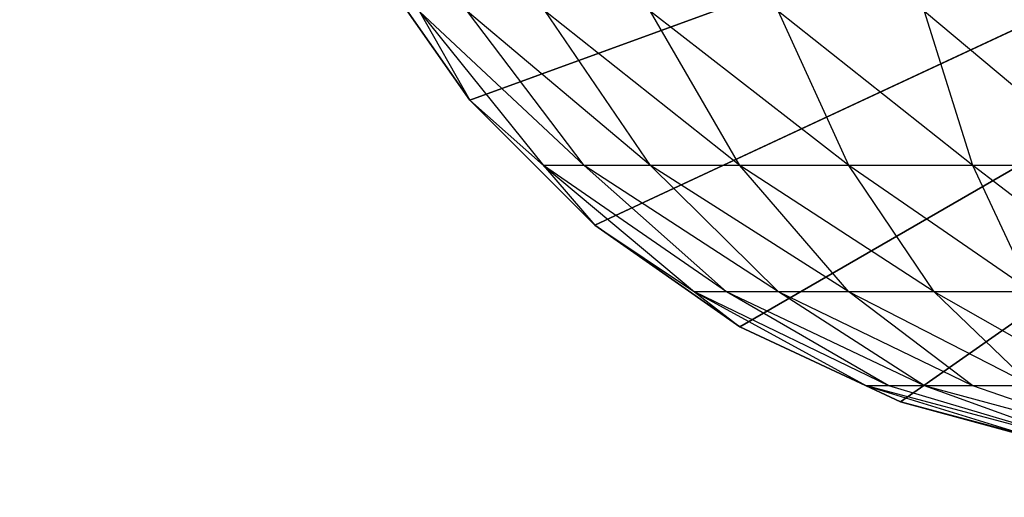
# Model space of a CAD drawing. Extents: x 226 to 378, y -30 to 313.
# Tile 113 of 256: x 278.21 to 278.825, y 60.004 to 60.302. Entities that reach past the tile are written whole.
import ezdxf

# ---------------------------------------------------------------- set-up
doc = ezdxf.new("R2010")
doc.units = 0
doc.header["$LTSCALE"] = 25.4
doc.layers.get('0').update_dxf_attribs({"color": 13, "linetype": 'CONTINUOUS'})
for name, color, linetype in [('_NCL1_11', 41, 'CONTINUOUS'), ('_NCL1_62', 7, 'CONTINUOUS'), ('_NCL1_64', 250, 'CONTINUOUS')]:
    doc.layers.add(name, color=color, linetype=linetype)

# ---------------------------------------------------------------- blocks, each defined once
blk = doc.blocks.new('EWON_2005CD_4005CD_COSY141')
at = {"layer": '_NCL1_11', "color": 0}
for p, q in [((99.17026, 252.72035, 297.18), (99.27717, 252.6917, 297.18)), ((99.27717, 252.6917, 297.18), (99.17026, 252.72035, 309.245)), ((99.27717, 252.6917, 297.18), (99.17026, 252.72035, 309.245)), ((99.17026, 252.72035, 309.245), (99.27717, 252.6917, 309.245)), ((99.17026, 252.72035, 297.18), (99.27717, 252.6917, 297.18)), ((99.12881, 252.71781, 309.348), (99.23183, 252.68166, 309.41681)), ((99.12881, 252.71781, 309.348), (99.26203, 252.68166, 309.38)), ((99.163, 252.71781, 309.31381), (99.26203, 252.68166, 309.38)), ((99.163, 252.71781, 309.31381), (99.28449, 252.68166, 309.33799)), ((99.163, 252.71781, 309.31381), (99.29833, 252.68166, 309.2924)), ((99.27717, 252.6917, 309.245), (99.18149, 252.71781, 309.26916)), ((99.29833, 252.68166, 309.2924), (99.18149, 252.71781, 309.26916)), ((99.27717, 252.6917, 297.18), (98.425, 252.095, 297.18)), ((99.27717, 252.6917, 297.18), (98.425, 252.095, 297.18)), ((99.29833, 252.68166, 309.2924), (99.27717, 252.6917, 309.245)), ((99.27717, 252.6917, 297.18), (99.3775, 252.64494, 297.18)), ((99.3775, 252.64494, 297.18), (99.27717, 252.6917, 309.245)), ((99.27717, 252.6917, 309.245), (99.27717, 252.6917, 297.18)), ((99.27717, 252.6917, 309.245), (99.27717, 252.6917, 297.18)), ((99.3775, 252.64494, 297.18), (99.27717, 252.6917, 309.245)), ((99.27717, 252.6917, 309.245), (99.3775, 252.64494, 309.245)), ((99.27717, 252.6917, 297.18), (99.3775, 252.64494, 297.18)), ((99.15299, 252.68166, 309.46949), (99.25599, 252.62299, 309.53832)), ((99.195, 252.68166, 309.44703), (99.25599, 252.62299, 309.53832)), ((99.195, 252.68166, 309.44703), (99.30945, 252.62299, 309.49445)), ((99.195, 252.68166, 309.44703), (99.23183, 252.68166, 309.41681)), ((99.23183, 252.68166, 309.41681), (99.30945, 252.62299, 309.49445)), ((99.23183, 252.68166, 309.41681), (99.35332, 252.62299, 309.44099)), ((99.23183, 252.68166, 309.41681), (99.26203, 252.68166, 309.38)), ((99.26203, 252.68166, 309.38), (99.35332, 252.62299, 309.44099)), ((99.26203, 252.68166, 309.38), (99.38593, 252.62299, 309.38)), ((99.26203, 252.68166, 309.38), (99.28449, 252.68166, 309.33799)), ((99.28449, 252.68166, 309.33799), (99.38593, 252.62299, 309.38)), ((99.28449, 252.68166, 309.33799), (99.406, 252.62299, 309.31381)), ((99.28449, 252.68166, 309.33799), (99.29833, 252.68166, 309.2924)), ((99.3775, 252.64494, 309.245), (99.29833, 252.68166, 309.2924)), ((99.406, 252.62299, 309.31381), (99.29833, 252.68166, 309.2924)), ((99.3775, 252.64494, 297.18), (98.425, 252.095, 297.18)), ((99.3775, 252.64494, 297.18), (98.425, 252.095, 297.18)), ((99.406, 252.62299, 309.31381), (99.3775, 252.64494, 309.245)), ((99.3775, 252.64494, 297.18), (99.46815, 252.58144, 297.18)), ((99.46815, 252.58144, 297.18), (99.3775, 252.64494, 309.245)), ((99.3775, 252.64494, 309.245), (99.3775, 252.64494, 297.18)), ((99.3775, 252.64494, 309.245), (99.3775, 252.64494, 297.18)), ((99.46815, 252.58144, 297.18), (99.3775, 252.64494, 309.245)), ((99.3775, 252.64494, 309.245), (99.46815, 252.58144, 309.245)), ((99.3775, 252.64494, 297.18), (99.46815, 252.58144, 297.18)), ((99.12881, 252.62299, 309.591), (99.23183, 252.54402, 309.65983)), ((99.195, 252.62299, 309.57093), (99.23183, 252.54402, 309.65983)), ((99.195, 252.62299, 309.57093), (99.30945, 252.54402, 309.61833)), ((99.195, 252.62299, 309.57093), (99.25599, 252.62299, 309.53832)), ((99.25599, 252.62299, 309.53832), (99.30945, 252.54402, 309.61833)), ((99.25599, 252.62299, 309.53832), (99.3775, 252.54402, 309.5625)), ((99.25599, 252.62299, 309.53832), (99.30945, 252.62299, 309.49445)), ((99.30945, 252.62299, 309.49445), (99.3775, 252.54402, 309.5625)), ((99.30945, 252.62299, 309.49445), (99.43333, 252.54402, 309.49445)), ((99.30945, 252.62299, 309.49445), (99.35332, 252.62299, 309.44099)), ((99.35332, 252.62299, 309.44099), (99.43333, 252.54402, 309.49445)), ((99.35332, 252.62299, 309.44099), (99.47483, 252.54402, 309.41681)), ((99.35332, 252.62299, 309.44099), (99.38593, 252.62299, 309.38)), ((99.38593, 252.62299, 309.38), (99.47483, 252.54402, 309.41681)), ((99.38593, 252.62299, 309.38), (99.50039, 252.54402, 309.33258)), ((99.38593, 252.62299, 309.38), (99.406, 252.62299, 309.31381)), ((99.46815, 252.58144, 309.245), (99.406, 252.62299, 309.31381)), ((99.50039, 252.54402, 309.33258), (99.406, 252.62299, 309.31381)), ((99.46815, 252.58144, 297.18), (98.425, 252.095, 297.18)), ((99.46815, 252.58144, 297.18), (98.425, 252.095, 297.18)), ((99.50039, 252.54402, 309.33258), (99.46815, 252.58144, 309.245)), ((99.46815, 252.58144, 297.18), (99.54644, 252.50318, 297.18)), ((99.54644, 252.50318, 297.18), (99.46815, 252.58144, 309.245)), ((99.46815, 252.58144, 309.245), (99.46815, 252.58144, 297.18)), ((99.46815, 252.58144, 309.245), (99.46815, 252.58144, 297.18)), ((99.54644, 252.50318, 297.18), (99.46815, 252.58144, 309.245)), ((99.46815, 252.58144, 309.245), (99.54644, 252.50318, 309.245)), ((99.46815, 252.58144, 297.18), (99.54644, 252.50318, 297.18)), ((99.14758, 252.54402, 309.68539), (99.26203, 252.44778, 309.73278)), ((99.14758, 252.54402, 309.68539), (99.23183, 252.54402, 309.65983)), ((99.23183, 252.54402, 309.65983), (99.26203, 252.44778, 309.73278)), ((99.23183, 252.54402, 309.65983), (99.35332, 252.44778, 309.68399)), ((99.23183, 252.54402, 309.65983), (99.30945, 252.54402, 309.61833)), ((99.30945, 252.54402, 309.61833), (99.35332, 252.44778, 309.68399)), ((99.30945, 252.54402, 309.61833), (99.43333, 252.44778, 309.61833)), ((99.30945, 252.54402, 309.61833), (99.3775, 252.54402, 309.5625)), ((99.3775, 252.54402, 309.5625), (99.43333, 252.44778, 309.61833)), ((99.3775, 252.54402, 309.5625), (99.49899, 252.44778, 309.53832)), ((99.3775, 252.54402, 309.5625), (99.43333, 252.54402, 309.49445)), ((99.43333, 252.54402, 309.49445), (99.49899, 252.44778, 309.53832)), ((99.43333, 252.54402, 309.49445), (99.54778, 252.44778, 309.44703)), ((99.43333, 252.54402, 309.49445), (99.47483, 252.54402, 309.41681)), ((99.47483, 252.54402, 309.41681), (99.54778, 252.44778, 309.44703)), ((99.47483, 252.54402, 309.41681), (99.57783, 252.44778, 309.348)), ((99.47483, 252.54402, 309.41681), (99.50039, 252.54402, 309.33258)), ((99.54644, 252.50318, 309.245), (99.50039, 252.54402, 309.33258)), ((99.57783, 252.44778, 309.348), (99.50039, 252.54402, 309.33258)), ((99.54644, 252.50318, 297.18), (98.425, 252.095, 297.18)), ((99.54644, 252.50318, 297.18), (98.425, 252.095, 297.18)), ((99.57783, 252.44778, 309.348), (99.54644, 252.50318, 309.245)), ((99.54644, 252.50318, 297.18), (99.60991, 252.4125, 297.18)), ((99.60991, 252.4125, 297.18), (99.54644, 252.50318, 309.245)), ((99.54644, 252.50318, 309.245), (99.54644, 252.50318, 297.18)), ((99.54644, 252.50318, 309.245), (99.54644, 252.50318, 297.18)), ((99.60991, 252.4125, 297.18), (99.54644, 252.50318, 309.245)), ((99.54644, 252.50318, 309.245), (99.60991, 252.4125, 309.245)), ((99.54644, 252.50318, 297.18), (99.60991, 252.4125, 297.18))]:
    blk.add_line(p, q, dxfattribs=at)
at = {"color": 7}
mesh = blk.add_polyface(dxfattribs=at)
corners = [(105.41, 276.89132, 297.18), (83.82, 279.42949, 297.18), (83.82, 241.27051, 297.18)]
mesh.append_faces([[corners[k] for k in face] for face in [(0, 1, 2)]], dxfattribs={"color": 7})
mesh = blk.add_polyface(dxfattribs=at)
corners = [(104.14, 276.89132, 298.45), (85.09, 241.27051, 298.45), (85.09, 279.42949, 298.45)]
mesh.append_faces([[corners[k] for k in face] for face in [(0, 1, 2)]], dxfattribs={"color": 7})
mesh = blk.add_polyface(dxfattribs=at)
corners = [(105.41, 276.89132, 297.18), (83.82, 241.27051, 297.18), (105.41, 243.80868, 297.18)]
mesh.append_faces([[corners[k] for k in face] for face in [(0, 1, 2)]], dxfattribs={"color": 7})
mesh = blk.add_polyface(dxfattribs=at)
corners = [(104.14, 243.80868, 298.45), (85.09, 241.27051, 298.45), (104.14, 276.89132, 298.45)]
mesh.append_faces([[corners[k] for k in face] for face in [(0, 1, 2)]], dxfattribs={"color": 7})
at = {"layer": '_NCL1_11', "color": 41}
mesh = blk.add_polyface(dxfattribs=at)
corners = [(99.27717, 252.6917, 297.18), (99.17026, 252.72035, 297.18), (98.425, 252.095, 297.18)]
mesh.append_faces([[corners[k] for k in face] for face in [(0, 1, 2)]], dxfattribs={"color": 41})
mesh = blk.add_polyface(dxfattribs=at)
corners = [(99.17026, 252.72035, 309.245), (99.17026, 252.72035, 297.18), (99.27717, 252.6917, 297.18)]
mesh.append_faces([[corners[k] for k in face] for face in [(0, 1, 2)]], dxfattribs={"color": 41})
mesh = blk.add_polyface(dxfattribs=at)
corners = [(99.17026, 252.72035, 309.245), (99.27717, 252.6917, 297.18), (99.27717, 252.6917, 309.245)]
mesh.append_faces([[corners[k] for k in face] for face in [(0, 1, 2)]], dxfattribs={"color": 41})
mesh = blk.add_polyface(dxfattribs=at)
corners = [(99.3775, 252.64494, 297.18), (99.27717, 252.6917, 297.18), (98.425, 252.095, 297.18)]
mesh.append_faces([[corners[k] for k in face] for face in [(0, 1, 2)]], dxfattribs={"color": 41})
mesh = blk.add_polyface(dxfattribs=at)
corners = [(99.27717, 252.6917, 309.245), (99.27717, 252.6917, 297.18), (99.3775, 252.64494, 297.18)]
mesh.append_faces([[corners[k] for k in face] for face in [(0, 1, 2)]], dxfattribs={"color": 41})
mesh = blk.add_polyface(dxfattribs=at)
corners = [(99.27717, 252.6917, 309.245), (99.3775, 252.64494, 297.18), (99.3775, 252.64494, 309.245)]
mesh.append_faces([[corners[k] for k in face] for face in [(0, 1, 2)]], dxfattribs={"color": 41})
mesh = blk.add_polyface(dxfattribs=at)
corners = [(99.46815, 252.58144, 297.18), (99.3775, 252.64494, 297.18), (98.425, 252.095, 297.18)]
mesh.append_faces([[corners[k] for k in face] for face in [(0, 1, 2)]], dxfattribs={"color": 41})
mesh = blk.add_polyface(dxfattribs=at)
corners = [(99.3775, 252.64494, 309.245), (99.3775, 252.64494, 297.18), (99.46815, 252.58144, 297.18)]
mesh.append_faces([[corners[k] for k in face] for face in [(0, 1, 2)]], dxfattribs={"color": 41})
mesh = blk.add_polyface(dxfattribs=at)
corners = [(99.3775, 252.64494, 309.245), (99.46815, 252.58144, 297.18), (99.46815, 252.58144, 309.245)]
mesh.append_faces([[corners[k] for k in face] for face in [(0, 1, 2)]], dxfattribs={"color": 41})
mesh = blk.add_polyface(dxfattribs=at)
corners = [(99.54644, 252.50318, 297.18), (99.46815, 252.58144, 297.18), (98.425, 252.095, 297.18)]
mesh.append_faces([[corners[k] for k in face] for face in [(0, 1, 2)]], dxfattribs={"color": 41})
mesh = blk.add_polyface(dxfattribs=at)
corners = [(99.46815, 252.58144, 309.245), (99.46815, 252.58144, 297.18), (99.54644, 252.50318, 297.18)]
mesh.append_faces([[corners[k] for k in face] for face in [(0, 1, 2)]], dxfattribs={"color": 41})
mesh = blk.add_polyface(dxfattribs=at)
corners = [(99.46815, 252.58144, 309.245), (99.54644, 252.50318, 297.18), (99.54644, 252.50318, 309.245)]
mesh.append_faces([[corners[k] for k in face] for face in [(0, 1, 2)]], dxfattribs={"color": 41})
mesh = blk.add_polyface(dxfattribs=at)
corners = [(99.60991, 252.4125, 297.18), (99.54644, 252.50318, 297.18), (98.425, 252.095, 297.18)]
mesh.append_faces([[corners[k] for k in face] for face in [(0, 1, 2)]], dxfattribs={"color": 41})
mesh = blk.add_polyface(dxfattribs=at)
corners = [(99.54644, 252.50318, 297.18), (99.60991, 252.4125, 297.18), (99.54644, 252.50318, 309.245)]
mesh.append_faces([[corners[k] for k in face] for face in [(0, 1, 2)]], dxfattribs={"color": 41})
mesh = blk.add_polyface(dxfattribs=at)
corners = [(99.54644, 252.50318, 309.245), (99.60991, 252.4125, 297.18), (99.60991, 252.4125, 309.245)]
mesh.append_faces([[corners[k] for k in face] for face in [(0, 1, 2)]], dxfattribs={"color": 41})
at = {"layer": '_NCL1_62', "color": 7}
mesh = blk.add_polyface(dxfattribs=at)
corners = [(119.38, 342.9, 27.94), (45.72, 248.92, 27.94), (119.38, 151.13, 27.94)]
mesh.append_faces([[corners[k] for k in face] for face in [(0, 1, 2)]], dxfattribs={"color": 7})
mesh = blk.add_polyface(dxfattribs=at)
corners = [(119.38, 342.9, 27.94), (45.72, 254, 27.94), (45.72, 248.92, 27.94)]
mesh.append_faces([[corners[k] for k in face] for face in [(0, 1, 2)]], dxfattribs={"color": 7})
at = {"layer": '_NCL1_64', "color": 250}
mesh = blk.add_polyface(dxfattribs=at)
corners = [(111.76, 303.53, 297.18), (96.53974, 229.71125, 297.18), (96.31751, 230.0286, 297.18)]
mesh.append_faces([[corners[k] for k in face] for face in [(0, 1, 2)]], dxfattribs={"color": 250})
mesh = blk.add_polyface(dxfattribs=at)
corners = [(111.76, 303.53, 297.18), (96.31751, 230.0286, 297.18), (96.31751, 290.6714, 297.18)]
mesh.append_faces([[corners[k] for k in face] for face in [(0, 1, 2)]], dxfattribs={"color": 250})
mesh = blk.add_polyface(dxfattribs=at)
corners = [(111.76, 303.53, 297.18), (96.70346, 229.36015, 297.18), (96.53974, 229.71125, 297.18)]
mesh.append_faces([[corners[k] for k in face] for face in [(0, 1, 2)]], dxfattribs={"color": 250})
mesh = blk.add_polyface(dxfattribs=at)
corners = [(111.76, 303.53, 297.18), (106.68, 213.36, 297.18), (96.70346, 229.36015, 297.18)]
mesh.append_faces([[corners[k] for k in face] for face in [(0, 1, 2)]], dxfattribs={"color": 250})

msp = doc.modelspace()

# ---------------------------------------------------------------- block references
at = {"color": 0, "rotation": 179.9999999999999}
msp.add_blockref('EWON_2005CD_4005CD_COSY141', (378.03735, 312.7553), dxfattribs=at)

doc.saveas('drawing.dxf')
